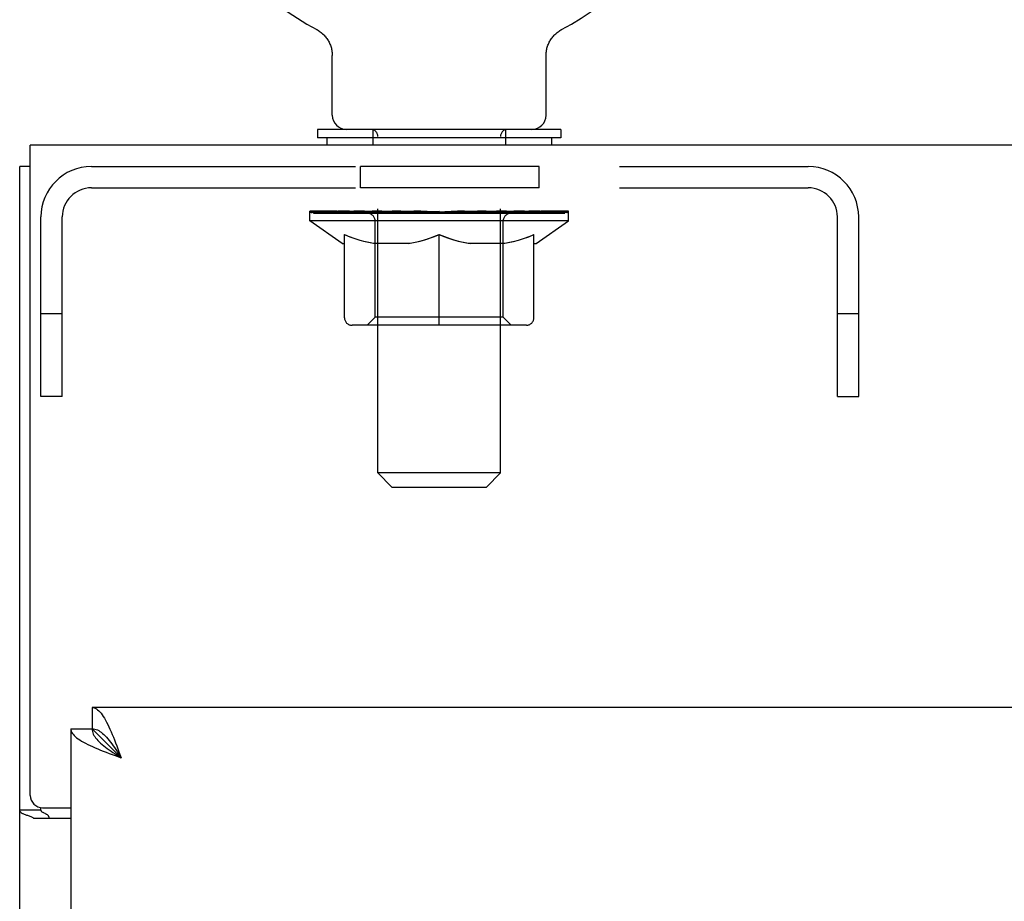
# Model space of a CAD drawing. Header units: inches. Extents: x 0 to 235, y 0 to 152.
# Tile 37 of 93: x 52.31 to 57.13, y 107.49 to 111.8. Entities that reach past the tile are written whole.
import ezdxf

# ---------------------------------------------------------------- set-up
doc = ezdxf.new("R2010")
doc.units = ezdxf.units.IN
doc.header["$LTSCALE"] = 12.916347
doc.header["$MEASUREMENT"] = 0
doc.linetypes.add('HIDDEN', pattern=[0.2, 0.1, -0.1])
doc.layers.get('0').update_dxf_attribs({"linetype": 'CONTINUOUS'})
doc.layers.add('02___PRT_ALL_AXES', color=7, linetype='CONTINUOUS')
doc.layers.add('DEFAULT_2', color=8, linetype='HIDDEN')

msp = doc.modelspace()

# ---------------------------------------------------------------- linework, layer by layer
at = {"color": 7, "linetype": 'Continuous'}
for p, q in [((53.7645, 111.7523), (53.7646, 111.7522)), ((53.7645, 111.7523), (53.7691, 111.7498)), ((53.7658, 111.7516), (53.7677, 111.7506)), ((53.7691, 111.7498), (53.7736, 111.7471)), ((53.7736, 111.7471), (53.778, 111.7442)), ((53.7779, 111.7443), (53.7823, 111.7412)), ((53.7822, 111.7413), (53.7864, 111.7381)), ((54.9421, 111.7381), (54.9464, 111.7413)), ((54.9463, 111.7412), (54.9507, 111.7443)), ((54.9506, 111.7442), (54.955, 111.7471)), ((54.955, 111.7471), (54.9594, 111.7498)), ((54.955, 111.7471), (54.9564, 111.7479)), ((54.9594, 111.7498), (54.964, 111.7523)), ((54.9609, 111.7506), (54.9628, 111.7516)), ((54.964, 111.7522), (54.9641, 111.7523)), ((53.7863, 111.7382), (53.7905, 111.7348)), ((53.7904, 111.7349), (53.7944, 111.7313)), ((53.7943, 111.7314), (53.7982, 111.7277)), ((53.7981, 111.7278), (53.8019, 111.724)), ((53.8018, 111.7241), (53.8054, 111.7201)), ((53.8053, 111.7202), (53.8088, 111.7161)), ((53.8087, 111.7163), (53.812, 111.712)), ((53.8119, 111.7121), (53.8151, 111.7078)), ((53.815, 111.7079), (53.818, 111.7035)), ((53.818, 111.7036), (53.8208, 111.6991)), ((53.8207, 111.6991), (53.8234, 111.6945)), ((53.8234, 111.6946), (53.8258, 111.6899)), ((54.9027, 111.6899), (54.9052, 111.6946)), ((54.9052, 111.6945), (54.9078, 111.6991)), ((54.9078, 111.6991), (54.9106, 111.7036)), ((54.9105, 111.7035), (54.9135, 111.7079)), ((54.9135, 111.7078), (54.9166, 111.7121)), ((54.9165, 111.712), (54.9199, 111.7163)), ((54.9198, 111.7161), (54.9233, 111.7202)), ((54.9232, 111.7201), (54.9268, 111.7241)), ((54.9267, 111.724), (54.9305, 111.7278)), ((54.9304, 111.7277), (54.9343, 111.7314)), ((54.9342, 111.7313), (54.9382, 111.7349)), ((54.9381, 111.7348), (54.9422, 111.7382)), ((53.8258, 111.69), (53.8281, 111.6852)), ((53.8281, 111.6853), (53.8302, 111.6804)), ((53.8302, 111.6805), (53.8321, 111.6755)), ((53.8321, 111.6756), (53.8339, 111.6706)), ((53.8339, 111.6707), (53.8354, 111.6656)), ((53.8354, 111.6657), (53.8368, 111.6606)), ((53.8368, 111.6606), (53.838, 111.6555)), ((53.838, 111.6555), (53.839, 111.6504)), ((53.839, 111.6504), (53.8399, 111.6452)), ((54.8881, 111.64), (54.8887, 111.6452)), ((54.8887, 111.6452), (54.8895, 111.6504)), ((54.8895, 111.6504), (54.8905, 111.6555)), ((54.8905, 111.6555), (54.8917, 111.6606)), ((54.8917, 111.6606), (54.8931, 111.6657)), ((54.8931, 111.6656), (54.8947, 111.6707)), ((54.8947, 111.6706), (54.8964, 111.6756)), ((54.8964, 111.6755), (54.8984, 111.6805)), ((54.8983, 111.6804), (54.9005, 111.6853)), ((54.9004, 111.6852), (54.9028, 111.69)), ((53.8413, 111.3326), (53.8413, 111.6251)), ((54.8873, 111.6296), (54.8876, 111.6348)), ((54.8873, 111.6296), (54.8876, 111.6348)), ((54.8873, 111.6251), (54.8873, 111.6296)), ((54.8873, 111.3326), (54.8873, 111.6251)), ((54.8876, 111.6348), (54.8881, 111.64)), ((53.7693, 111.2636), (53.7693, 111.2216)), ((54.9593, 111.2636), (53.7693, 111.2636)), ((54.9593, 111.2636), (54.9593, 111.2216)), ((54.9593, 111.2216), (53.7693, 111.2216)), ((53.8143, 111.2216), (53.8143, 111.1856)), ((54.9143, 111.2216), (54.9143, 111.1856)), ((52.3643, 111.0816), (52.3123, 111.0816)), ((52.6663, 108.4356), (52.6663, 108.3316)), ((52.5623, 108.3316), (52.6663, 108.3316)), ((52.6663, 108.3316), (52.8088, 108.1891)), ((52.4163, 107.9338), (52.4163, 107.9456)), ((52.4163, 107.9338), (52.3123, 107.9338))]:
    msp.add_line(p, q, dxfattribs=at)
at = {"color": 3, "linetype": 'Continuous'}
for p, q in [((52.3643, 108.0051), (52.3643, 111.1856)), ((100.2603, 111.1856), (52.3643, 111.1856)), ((52.3123, 39.2896), (52.3123, 111.0816)), ((75.2708, 108.4356), (52.6663, 108.4356)), ((52.5623, 108.3316), (52.5623, 46.0396)), ((52.7978, 108.2188), (52.8088, 108.1891)), ((52.4243, 107.9451), (52.5623, 107.9451)), ((52.5623, 107.8931), (52.3821, 107.8931))]:
    msp.add_line(p, q, dxfattribs=at)
at = {"color": 7, "linetype": 'Continuous'}
for points in [[(53.8399, 111.6452), (53.8405, 111.64), (53.8409, 111.6348)], [(53.8405, 111.64), (53.8409, 111.6348), (53.8412, 111.6296), (53.8413, 111.6251)], [(52.6663, 108.3316), (52.6666, 108.3251), (52.6677, 108.3186), (52.6695, 108.3121), (52.672, 108.3057), (52.6753, 108.2992), (52.6792, 108.2927), (52.6837, 108.2862), (52.6889, 108.2797), (52.6947, 108.2733), (52.7011, 108.2668), (52.708, 108.2603), (52.7155, 108.2538), (52.7234, 108.2474), (52.7317, 108.2409), (52.7405, 108.2344), (52.7496, 108.2279), (52.759, 108.2214), (52.7686, 108.215), (52.7785, 108.2085), (52.7885, 108.202), (52.7986, 108.1955), (52.8088, 108.1891)], [(52.6663, 108.3316), (52.6728, 108.3312), (52.6792, 108.3301), (52.6857, 108.3283), (52.6922, 108.3258), (52.6987, 108.3226), (52.7051, 108.3187), (52.7116, 108.3141), (52.7181, 108.3089), (52.7246, 108.3031), (52.7311, 108.2968), (52.7375, 108.2898), (52.744, 108.2824), (52.7505, 108.2745), (52.757, 108.2661), (52.7634, 108.2574), (52.7699, 108.2483), (52.7764, 108.2389), (52.7829, 108.2292), (52.7893, 108.2193), (52.7958, 108.2093), (52.8023, 108.1992), (52.8088, 108.1891)], [(52.4321, 107.9186), (52.4297, 107.9198), (52.4274, 107.921), (52.4252, 107.9223), (52.423, 107.9237), (52.4211, 107.9251), (52.4196, 107.9265), (52.4183, 107.928), (52.4174, 107.9294), (52.4167, 107.9309), (52.4164, 107.9324), (52.4163, 107.9338)], [(52.4567, 107.8931), (52.4566, 107.8951), (52.4564, 107.897), (52.456, 107.8988), (52.4554, 107.9006), (52.4546, 107.9022), (52.4536, 107.9038), (52.4525, 107.9054), (52.451, 107.907), (52.4493, 107.9085), (52.4475, 107.91), (52.4456, 107.9113), (52.4436, 107.9126), (52.4415, 107.9138), (52.4392, 107.915), (52.4369, 107.9162), (52.4321, 107.9186)]]:
    msp.add_lwpolyline(points, dxfattribs=at)
at = {"color": 3, "linetype": 'Continuous'}
for points in [[(52.6663, 108.4356), (52.6718, 108.4351), (52.6772, 108.4338), (52.6827, 108.4315), (52.6882, 108.4284), (52.6937, 108.4244), (52.6992, 108.4195), (52.7046, 108.4138), (52.7101, 108.4073), (52.7156, 108.4), (52.7211, 108.3919), (52.7266, 108.3831), (52.732, 108.3736), (52.7375, 108.3634), (52.743, 108.3525), (52.7485, 108.3411)], [(52.5623, 108.3316), (52.5627, 108.3261), (52.5641, 108.3206), (52.5663, 108.3151), (52.5694, 108.3096), (52.5734, 108.3042), (52.5783, 108.2987), (52.584, 108.2932), (52.5905, 108.2877), (52.5978, 108.2822), (52.6059, 108.2768), (52.6147, 108.2713), (52.6243, 108.2658), (52.6345, 108.2603), (52.6453, 108.2548), (52.6568, 108.2493)], [(52.7485, 108.3411), (52.754, 108.3291), (52.7594, 108.3166), (52.7649, 108.3036), (52.7704, 108.2902), (52.7759, 108.2765), (52.7814, 108.2624), (52.7868, 108.2481), (52.7923, 108.2335), (52.7978, 108.2188)], [(52.6568, 108.2493), (52.6688, 108.2439), (52.6813, 108.2384), (52.6942, 108.2329), (52.7076, 108.2274), (52.7214, 108.2219), (52.7354, 108.2165), (52.7498, 108.211), (52.7643, 108.2055), (52.7791, 108.2), (52.8088, 108.1891)], [(52.3821, 107.8931), (52.3801, 107.8946), (52.3776, 107.8962), (52.3748, 107.8977), (52.3715, 107.8992), (52.368, 107.9007), (52.3641, 107.9022), (52.3601, 107.9036), (52.3559, 107.905), (52.3518, 107.9064), (52.3478, 107.9077), (52.3438, 107.909), (52.34, 107.9104), (52.3363, 107.9118), (52.3329, 107.9131), (52.3299, 107.9145), (52.327, 107.9159), (52.3241, 107.9175), (52.3214, 107.9192), (52.3192, 107.9209), (52.3173, 107.9226), (52.3158, 107.9243), (52.3145, 107.926), (52.3136, 107.9278), (52.3129, 107.9297), (52.3124, 107.9317), (52.3123, 107.9338)]]:
    msp.add_lwpolyline(points, dxfattribs=at)
at = {"color": 7, "linetype": 'Continuous'}
for centre, radius, start, end in [((54.3643, 112.8916), 1.2875, 297.7005, 242.2995), ((53.9103, 111.3326), 0.069, 180, 270), ((54.8183, 111.3326), 0.069, 270, 360)]:
    msp.add_arc(centre, radius, start, end, dxfattribs=at)
at = {"color": 3, "linetype": 'Continuous'}
msp.add_arc((52.4243, 108.0051), 0.06, 180, 270, dxfattribs=at)
at = {"layer": '02___PRT_ALL_AXES', "color": 8, "linetype": 'HIDDEN'}
for p, q in [((53.9788, 110.9776), (53.9788, 111.0816)), ((54.8538, 111.0816), (53.9788, 111.0816)), ((54.8538, 110.9776), (54.8538, 111.0816)), ((54.8538, 110.9776), (53.9788, 110.9776))]:
    msp.add_line(p, q, dxfattribs=at)
at = {"layer": 'DEFAULT_2', "color": 8, "linetype": 'HIDDEN'}
for p, q in [((53.7722, 111.7479), (53.7736, 111.7471)), ((54.0393, 111.2636), (54.0393, 111.1856)), ((54.6893, 111.2636), (54.6893, 111.1856)), ((54.0643, 109.5826), (54.0643, 111.2291)), ((54.6643, 109.5826), (54.6643, 111.2291)), ((52.6628, 111.0816), (56.1698, 111.0816)), ((52.6628, 110.9776), (56.1698, 110.9776)), ((52.4163, 109.9566), (52.4163, 110.8351)), ((52.5203, 109.9566), (52.5203, 110.8351)), ((53.731, 110.8168), (53.731, 110.8636)), ((53.7406, 110.8569), (53.7406, 110.8636)), ((53.7493, 110.8536), (53.7493, 110.8569)), ((53.7493, 110.8536), (54.9793, 110.8536)), ((53.7582, 110.8536), (53.7582, 110.8569)), ((53.7591, 110.8536), (53.7591, 110.8569)), ((53.7692, 110.8569), (53.7692, 110.8636)), ((53.7855, 110.8536), (53.7855, 110.8569)), ((53.7873, 110.8536), (53.7873, 110.8569)), ((53.8159, 110.8569), (53.8159, 110.8636)), ((53.8303, 110.8536), (53.8303, 110.8569)), ((53.833, 110.8536), (53.833, 110.8569)), ((54.0374, 110.8566), (53.836, 110.8566)), ((53.8792, 110.8569), (53.8792, 110.8636)), ((53.8805, 110.8536), (53.8805, 110.8566)), ((53.8813, 110.8536), (53.8813, 110.8566)), ((53.8843, 110.8536), (53.8843, 110.8566)), ((53.8914, 110.8536), (53.8914, 110.8569)), ((53.8915, 110.8536), (53.8915, 110.8566)), ((53.8949, 110.8536), (53.8949, 110.8569)), ((53.8982, 110.8536), (53.8982, 110.8576)), ((53.9026, 110.8536), (53.9026, 110.8566)), ((53.9168, 110.8536), (53.9168, 110.8566)), ((53.9349, 110.8536), (53.9349, 110.8566)), ((53.9354, 110.8536), (53.9354, 110.8593)), ((53.9557, 110.8536), (53.9557, 110.8566)), ((53.9558, 110.8536), (53.9558, 110.8566)), ((53.9572, 110.8569), (53.9572, 110.8636)), ((53.9669, 110.8536), (53.9669, 110.8569)), ((53.971, 110.8536), (53.971, 110.8569)), ((53.9803, 110.8536), (53.9803, 110.8566)), ((53.9916, 110.8536), (53.9916, 110.8608)), ((54.0071, 110.8536), (54.0071, 110.8566)), ((54.0101, 110.8536), (54.0101, 110.8566)), ((54.0374, 110.8536), (54.0374, 110.8566)), ((54.1043, 110.8566), (54.0424, 110.8566)), ((54.0476, 110.8569), (54.0476, 110.8636)), ((54.0544, 110.8536), (54.0544, 110.8569)), ((54.0591, 110.8536), (54.0591, 110.8569)), ((54.0651, 110.8536), (54.0651, 110.862)), ((54.0693, 110.8536), (54.0693, 110.8566)), ((54.0802, 110.8536), (54.0802, 110.8566)), ((54.1044, 110.8536), (54.1044, 110.8566)), ((54.1792, 110.8566), (54.1201, 110.8566)), ((54.1404, 110.8536), (54.1404, 110.8566)), ((54.1477, 110.8569), (54.1477, 110.8636)), ((54.1514, 110.8536), (54.1514, 110.8569)), ((54.1538, 110.8536), (54.1538, 110.8629)), ((54.1565, 110.8536), (54.1565, 110.8569)), ((54.1639, 110.8536), (54.1639, 110.857)), ((54.1793, 110.8536), (54.1793, 110.8566)), ((54.2597, 110.8566), (54.2053, 110.8566)), ((54.2184, 110.8536), (54.2184, 110.8566)), ((54.2498, 110.8566), (54.3643, 110.8636)), ((54.2543, 110.8569), (54.2543, 110.8636)), ((54.2549, 110.8634), (54.2543, 110.8636)), ((54.2548, 110.8536), (54.2548, 110.8569)), ((54.2549, 110.8569), (54.2549, 110.8634)), ((54.2587, 110.8536), (54.2587, 110.8571)), ((54.2598, 110.8536), (54.2598, 110.8566)), ((54.2601, 110.8536), (54.2601, 110.8569)), ((54.3434, 110.8566), (54.2952, 110.8566)), ((54.3008, 110.8536), (54.3008, 110.8566)), ((54.3435, 110.8536), (54.3435, 110.8566)), ((54.3617, 110.857), (54.3616, 110.8569)), ((54.3616, 110.8536), (54.3616, 110.8569)), ((54.3617, 110.8536), (54.3617, 110.857)), ((54.3643, 110.8569), (54.3643, 110.8636)), ((54.3668, 110.8536), (54.3668, 110.857)), ((54.3668, 110.857), (54.367, 110.8569)), ((54.367, 110.8536), (54.367, 110.8569)), ((54.3688, 110.8566), (54.4333, 110.8566)), ((54.3851, 110.8536), (54.3851, 110.8566)), ((54.4012, 110.8566), (54.4012, 110.8613)), ((54.4012, 110.8613), (54.4787, 110.8566)), ((54.4224, 110.8566), (54.4224, 110.86)), ((54.4278, 110.8536), (54.4278, 110.8566)), ((54.4684, 110.8536), (54.4684, 110.8569)), ((54.4688, 110.8536), (54.4688, 110.8566)), ((54.4688, 110.8566), (54.5233, 110.8566)), ((54.4698, 110.8536), (54.4698, 110.8571)), ((54.4737, 110.8634), (54.4742, 110.8636)), ((54.4737, 110.8569), (54.4737, 110.8634)), ((54.4737, 110.8536), (54.4737, 110.8569)), ((54.4742, 110.8569), (54.4742, 110.8636)), ((54.5102, 110.8536), (54.5102, 110.8566)), ((54.5493, 110.8536), (54.5493, 110.8566)), ((54.5493, 110.8566), (54.6084, 110.8566)), ((54.5646, 110.8536), (54.5646, 110.857)), ((54.5721, 110.8536), (54.5721, 110.8569)), ((54.5748, 110.8536), (54.5748, 110.8629)), ((54.5772, 110.8536), (54.5772, 110.8569)), ((54.5809, 110.8569), (54.5809, 110.8636)), ((54.5881, 110.8536), (54.5881, 110.8566)), ((54.6242, 110.8536), (54.6242, 110.8566)), ((54.6242, 110.8566), (54.6862, 110.8566)), ((54.6483, 110.8536), (54.6483, 110.8566)), ((54.6593, 110.8536), (54.6593, 110.8566)), ((54.6634, 110.8536), (54.6634, 110.862)), ((54.6694, 110.8536), (54.6694, 110.8569)), ((54.6741, 110.8536), (54.6741, 110.8569)), ((54.6809, 110.8569), (54.6809, 110.8636)), ((54.6912, 110.8536), (54.6912, 110.8566)), ((54.6912, 110.8566), (54.8925, 110.8566)), ((54.7184, 110.8536), (54.7184, 110.8566)), ((54.7215, 110.8536), (54.7215, 110.8566)), ((54.737, 110.8536), (54.737, 110.8608)), ((54.7482, 110.8536), (54.7482, 110.8566)), ((54.7575, 110.8536), (54.7575, 110.8569)), ((54.7617, 110.8536), (54.7617, 110.8569)), ((54.7713, 110.8569), (54.7713, 110.8636)), ((54.7728, 110.8536), (54.7728, 110.8566)), ((54.7728, 110.8536), (54.7728, 110.8566)), ((54.7932, 110.8536), (54.7932, 110.8593)), ((54.7936, 110.8536), (54.7936, 110.8566)), ((54.8117, 110.8536), (54.8117, 110.8566)), ((54.826, 110.8536), (54.826, 110.8566)), ((54.8303, 110.8536), (54.8303, 110.8576)), ((54.8336, 110.8536), (54.8336, 110.8569)), ((54.8371, 110.8536), (54.8371, 110.8569)), ((54.8371, 110.8536), (54.8371, 110.8566)), ((54.8443, 110.8536), (54.8443, 110.8566)), ((54.8473, 110.8536), (54.8473, 110.8566)), ((54.848, 110.8536), (54.848, 110.8566)), ((54.8494, 110.8569), (54.8494, 110.8636)), ((54.8955, 110.8536), (54.8955, 110.8569)), ((54.8982, 110.8536), (54.8982, 110.8569)), ((54.9127, 110.8569), (54.9127, 110.8636)), ((54.9412, 110.8536), (54.9412, 110.8569)), ((54.9431, 110.8536), (54.9431, 110.8569)), ((54.9593, 110.8569), (54.9593, 110.8636)), ((54.9694, 110.8536), (54.9694, 110.8569)), ((54.9704, 110.8536), (54.9704, 110.8569)), ((54.9793, 110.8536), (54.9793, 110.8569)), ((54.9879, 110.8569), (54.9879, 110.8636)), ((54.9975, 110.8168), (54.9975, 110.8636)), ((56.3123, 109.9566), (56.3123, 110.8351)), ((56.4163, 109.9566), (56.4163, 110.8351)), ((53.8903, 110.7053), (53.731, 110.8168)), ((54.9975, 110.8168), (53.731, 110.8168)), ((54.0515, 110.3451), (54.0515, 110.8138)), ((54.677, 110.3451), (54.677, 110.8138)), ((54.8382, 110.7053), (54.9975, 110.8168)), ((53.9008, 110.3423), (53.9008, 110.7486)), ((54.3643, 110.3052), (54.3643, 110.749)), ((54.8278, 110.3423), (54.8278, 110.7486)), ((53.8903, 110.7053), (53.9008, 110.7053)), ((54.223, 110.7053), (54.0431, 110.7053)), ((54.6854, 110.7053), (54.5056, 110.7053)), ((54.8278, 110.7053), (54.8382, 110.7053)), ((52.5203, 110.3616), (52.4163, 110.3616)), ((54.0515, 110.3451), (54.0117, 110.3052)), ((54.677, 110.3451), (54.0515, 110.3451)), ((54.677, 110.3451), (54.7169, 110.3052)), ((56.4163, 110.3616), (56.3123, 110.3616)), ((54.7907, 110.3052), (53.9379, 110.3052)), ((52.5203, 109.9566), (52.4163, 109.9566)), ((56.3123, 109.9566), (56.4163, 109.9566)), ((54.1333, 109.5136), (54.0643, 109.5826)), ((54.6643, 109.5826), (54.0643, 109.5826)), ((54.5953, 109.5136), (54.6643, 109.5826)), ((54.1333, 109.5136), (54.5953, 109.5136))]:
    msp.add_line(p, q, dxfattribs=at)
for points in [[(53.9008, 110.7486), (53.9266, 110.7386), (53.952, 110.7298), (53.9769, 110.722), (54.0016, 110.7154), (54.0262, 110.7098), (54.0507, 110.7053)], [(54.0431, 110.7053), (54.0197, 110.71), (53.9962, 110.7156), (53.9727, 110.7222), (53.949, 110.7298), (53.925, 110.7383), (53.9008, 110.7477)], [(54.2133, 110.7053), (54.2381, 110.7099), (54.2631, 110.7155), (54.288, 110.7223), (54.3131, 110.7301), (54.3385, 110.7391), (54.3643, 110.749)], [(54.3643, 110.7473), (54.34, 110.7379), (54.316, 110.7294), (54.2925, 110.7219), (54.2692, 110.7154), (54.246, 110.7099), (54.223, 110.7053)], [(54.3643, 110.749), (54.3903, 110.739), (54.4159, 110.73), (54.441, 110.7222), (54.4659, 110.7154), (54.4906, 110.7098), (54.5153, 110.7053)], [(54.5056, 110.7053), (54.4823, 110.7099), (54.459, 110.7155), (54.4357, 110.7221), (54.4122, 110.7295), (54.3883, 110.738), (54.3643, 110.7473)], [(54.6779, 110.7053), (54.7025, 110.7098), (54.7273, 110.7155), (54.752, 110.7221), (54.777, 110.7299), (54.8022, 110.7387), (54.8278, 110.7486)], [(54.8278, 110.7477), (54.8033, 110.7382), (54.7792, 110.7296), (54.7554, 110.7221), (54.732, 110.7155), (54.7086, 110.7099), (54.6854, 110.7053)]]:
    msp.add_lwpolyline(points, dxfattribs=at)
for centre, radius, start, end in [((54.0298, 111.2291), 0.0345, 0, 90), ((54.6988, 111.2291), 0.0345, 90, 180), ((52.6628, 110.8351), 0.2465, 90, 180), ((56.1698, 110.8351), 0.2465, 0, 90), ((52.6628, 110.8351), 0.1425, 90, 180), ((56.1698, 110.8351), 0.1425, 0, 90), ((54.0117, 110.8138), 0.0398, 0, 90), ((54.7169, 110.8138), 0.0398, 90, 180), ((53.9379, 110.3423), 0.0371, 180, 270), ((54.7907, 110.3423), 0.0371, 270, 360)]:
    msp.add_arc(centre, radius, start, end, dxfattribs=at)
for centre, major_axis, ratio, start_param, end_param in [((54.3643, 110.8636), (0.6333, 0.0067), 0.05963, 2.96643, 3.140963), ((53.7112, 110.8516), (0.1981, 0), 0.060556, 0.430652, 1.470503), ((54.3643, 110.8636), (0.6333, 0), 0.060556, -3.141593, -2.96706), ((53.7112, 110.8449), (0.1981, 0.0021), 0.05963, 1.376596, 1.469874), ((54.3643, 110.8636), (0.6333, 0.0132), 0.05688, 2.791345, 2.965878), ((53.6869, 110.8516), (0.1981, 0.0021), 0.05963, 0.25549, 1.295341), ((53.7553, 110.8516), (0.1981, -0.0021), 0.05963, 0.605815, 1.645666), ((54.3643, 110.8636), (0.6333, -0.0067), 0.05963, -2.96643, -2.791898), ((53.7553, 110.8449), (0.1981, 0), 0.060556, 1.551758, 1.645036), ((53.6869, 110.8449), (0.1981, 0.0041), 0.05688, 1.20151, 1.294789), ((53.7565, 110.8472), (0.1643, 0.0017), 0.05963, 1.065228, 1.614276), ((53.7368, 110.8472), (0.1643, 0.0034), 0.05688, 0.890143, 1.43919), ((53.7947, 110.8472), (0.1643, 0), 0.060556, 1.240391, 1.789438), ((54.3643, 110.8636), (0.6333, 0.0192), 0.052395, 2.616403, 2.790936), ((53.6831, 110.8516), (0.1981, 0.0041), 0.05688, 0.080405, 1.120256), ((53.818, 110.8516), (0.1981, -0.0041), 0.05688, 0.7809, 1.820751), ((54.3643, 110.8636), (0.6333, -0.0132), 0.05688, -2.791345, -2.616812), ((53.818, 110.8449), (0.1981, -0.0021), 0.05963, 1.72692, 1.820198), ((53.6831, 110.8449), (0.1981, 0.006), 0.052395, 1.026568, 1.119847), ((53.7361, 110.8472), (0.1643, 0.005), 0.052395, 0.715201, 1.264248), ((53.8502, 110.8472), (0.1643, -0.0017), 0.05963, 1.415553, 1.9646), ((54.3643, 110.8636), (0.6333, 0.0247), 0.046319, 2.441654, 2.616187), ((53.8972, 110.8516), (0.1981, -0.006), 0.052395, 0.955842, 1.995693), ((53.7001, 110.8516), (0.1981, 0.006), 0.052395, -0.094537, 0.945314), ((54.3643, 110.8636), (0.6333, -0.0192), 0.052395, -2.616403, -2.44187), ((53.8972, 110.8449), (0.1981, -0.0041), 0.05688, 1.902006, 1.995284), ((53.7001, 110.8449), (0.1981, 0.0077), 0.046319, 0.851819, 0.945098), ((53.7545, 110.8472), (0.1643, 0.0064), 0.046319, 0.540452, 1.089499), ((53.9214, 110.8472), (0.1643, -0.0034), 0.05688, 1.590638, 2.139686), ((54.3643, 110.8636), (0.6333, 0.0294), 0.038841, 2.267123, 2.441656), ((53.9907, 110.8516), (0.1981, -0.0077), 0.046319, 1.130591, 2.170442), ((53.7372, 110.8516), (0.1981, 0.0077), 0.046319, -0.269286, 0.770565), ((54.3643, 110.8636), (0.6333, -0.0247), 0.046319, -2.441654, -2.267121), ((53.9907, 110.8449), (0.1981, -0.006), 0.052395, 2.076947, 2.170226), ((53.7372, 110.8449), (0.1981, 0.0092), 0.038841, 0.677289, 0.770567), ((53.7915, 110.8472), (0.1643, 0.0076), 0.038841, 0.365921, 0.914969), ((54.006, 110.8472), (0.1643, -0.005), 0.052395, 1.76558, 2.314627), ((54.3643, 110.8636), (0.6333, 0.0332), 0.030195, 2.09281, 2.267343), ((54.0955, 110.8516), (0.1981, -0.0092), 0.038841, 1.305122, 2.344973), ((53.7934, 110.8516), (0.1981, 0.0092), 0.038841, -0.443817, 0.596034), ((54.3643, 110.8636), (0.6333, -0.0294), 0.038841, -2.267123, -2.092591), ((54.0955, 110.8449), (0.1981, -0.0077), 0.046319, 2.251696, 2.344975), ((53.7934, 110.8449), (0.1981, 0.0104), 0.030195, 0.502975, 0.596254), ((53.8458, 110.8472), (0.1643, 0.0086), 0.030195, 0.191608, 0.740655), ((54.1014, 110.8472), (0.1643, -0.0064), 0.046319, 1.940329, 2.489376), ((53.867, 110.8516), (0.1981, 0.0104), 0.030195, -0.61813, 0.421721), ((54.3643, 110.8636), (0.6333, 0.0361), 0.020645, 1.918687, 2.09322), ((54.2085, 110.8516), (0.1981, -0.0104), 0.030195, 1.479435, 2.519286), ((54.3643, 110.8636), (0.6333, -0.0332), 0.030195, -2.09281, -1.918277), ((54.2085, 110.8449), (0.1981, -0.0092), 0.038841, 2.426227, 2.519505), ((53.867, 110.8449), (0.1981, 0.0113), 0.020645, 0.328852, 0.422131), ((53.9159, 110.8472), (0.1643, 0.0094), 0.020645, 0.017485, 0.566532), ((54.2049, 110.8472), (0.1643, -0.0076), 0.038841, 2.11486, 2.663907), ((53.9556, 110.8516), (0.1981, 0.0113), 0.020645, -0.792253, 0.247598), ((54.3643, 110.8636), (0.6333, 0.0378), 0.010478, 1.744704, 1.919237), ((54.3262, 110.8516), (0.1981, -0.0113), 0.020645, 1.653558, 2.693409), ((54.3643, 110.8636), (0.6333, -0.0361), 0.020645, -1.918687, -1.744154), ((54.3262, 110.8449), (0.1981, -0.0104), 0.030195, 2.60054, 2.693819), ((53.9556, 110.8449), (0.1981, 0.0118), 0.010478, 0.154869, 0.248148), ((53.9996, 110.8472), (0.1643, 0.0098), 0.010478, 6.126688, 6.675735), ((54.3132, 110.8472), (0.1643, -0.0086), 0.030195, 2.289173, 2.83822), ((54.0567, 110.8516), (0.1981, 0.0118), 0.010478, -0.966236, -0.000846), ((54.445, 110.8516), (0.1981, -0.0118), 0.010478, 1.827541, 2.867392), ((54.3643, 110.8636), (0.6333, -0.0378), 0.010478, -1.744704, -1.563007), ((54.445, 110.8449), (0.1981, -0.0113), 0.020645, 2.774664, 2.867942), ((54.423, 110.8472), (0.1643, -0.0094), 0.020645, 2.463296, 3.012344), ((54.2835, 110.8516), (0.1981, 0.0118), 0.010478, 0.274201, 1.314052), ((54.1974, 110.8472), (0.1643, 0.0098), 0.010478, -0.000483, 0.504314), ((54.1671, 110.8449), (0.1981, 0.0118), 0.010478, 0.099668, 0.192946), ((54.3643, 110.8636), (0.6333, 0.0378), 0.010478, -1.571421, -1.396888), ((54.5311, 110.8472), (0.1643, -0.0098), 0.010478, 2.637279, 3.14189), ((54.5614, 110.8449), (0.1981, -0.0118), 0.010478, 2.74231, 2.948646), ((54.4024, 110.8516), (0.1981, 0.0113), 0.020645, 0.448184, 1.488034), ((54.3055, 110.8472), (0.1643, 0.0094), 0.020645, 0.129249, 0.678296), ((54.2835, 110.8449), (0.1981, 0.0113), 0.020645, 0.273651, 0.366929), ((54.6718, 110.8516), (0.1981, -0.0118), 0.010478, -3.140747, -2.175357), ((54.3643, 110.8636), (0.6333, 0.0361), 0.020645, -1.397439, -1.222906), ((54.3643, 110.8636), (0.6333, -0.0378), 0.010478, 1.222355, 1.396888), ((54.5201, 110.8516), (0.1981, 0.0104), 0.030195, 0.622307, 1.662158), ((54.4154, 110.8472), (0.1643, 0.0086), 0.030195, 0.303372, 0.852419), ((54.7289, 110.8472), (0.1643, -0.0098), 0.010478, 2.749043, 3.29809), ((54.7729, 110.8516), (0.1981, -0.0113), 0.020645, 2.893995, 3.933846), ((54.4024, 110.8449), (0.1981, 0.0104), 0.030195, 0.447774, 0.541052), ((54.7729, 110.8449), (0.1981, -0.0118), 0.010478, 2.893445, 2.986723), ((54.6331, 110.8516), (0.1981, 0.0092), 0.038841, 0.79662, 1.836471), ((54.3643, 110.8636), (0.6333, 0.0332), 0.030195, -1.223315, -1.048783), ((54.3643, 110.8636), (0.6333, -0.0361), 0.020645, 1.048373, 1.222906), ((54.5237, 110.8472), (0.1643, 0.0076), 0.038841, 0.477686, 1.026733), ((54.8126, 110.8472), (0.1643, -0.0094), 0.020645, 2.57506, 3.124108), ((54.8616, 110.8516), (0.1981, -0.0104), 0.030195, 2.719872, 3.759723), ((54.7379, 110.8516), (0.1981, 0.0077), 0.046319, 0.971151, 2.011002), ((54.5201, 110.8449), (0.1981, 0.0092), 0.038841, 0.622087, 0.715366), ((54.8616, 110.8449), (0.1981, -0.0113), 0.020645, 2.719462, 2.812741), ((54.3643, 110.8636), (0.6333, 0.0294), 0.038841, -1.049002, -0.874469), ((54.3643, 110.8636), (0.6333, -0.0332), 0.030195, 0.87425, 1.048783), ((54.6271, 110.8472), (0.1643, 0.0064), 0.046319, 0.652216, 1.201263), ((54.8313, 110.8516), (0.1981, 0.006), 0.052395, 1.1459, 2.185751), ((54.8827, 110.8472), (0.1643, -0.0086), 0.030195, 2.400937, 2.949985), ((54.9351, 110.8516), (0.1981, -0.0092), 0.038841, 2.545558, 3.585409), ((54.7226, 110.8472), (0.1643, 0.005), 0.052395, 0.826965, 1.376012), ((54.6331, 110.8449), (0.1981, 0.0077), 0.046319, 0.796618, 0.889896), ((54.9351, 110.8449), (0.1981, -0.0104), 0.030195, 2.545339, 2.638617), ((54.9106, 110.8516), (0.1981, 0.0041), 0.05688, 1.320842, 2.360692), ((54.3643, 110.8636), (0.6333, 0.0247), 0.046319, -0.874471, -0.699939), ((54.3643, 110.8636), (0.6333, -0.0294), 0.038841, 0.699936, 0.874469), ((54.9913, 110.8516), (0.1981, -0.0077), 0.046319, 2.371028, 3.410879), ((54.9371, 110.8472), (0.1643, -0.0076), 0.038841, 2.226624, 2.775671), ((54.8072, 110.8472), (0.1643, 0.0034), 0.05688, 1.001907, 1.550954), ((54.9732, 110.8516), (0.1981, 0.0021), 0.05963, 1.495927, 2.535778), ((55.0285, 110.8516), (0.1981, -0.006), 0.052395, 2.196279, 3.23613), ((54.974, 110.8472), (0.1643, -0.0064), 0.046319, 2.052093, 2.601141), ((54.7379, 110.8449), (0.1981, 0.006), 0.052395, 0.971367, 1.064645), ((54.9913, 110.8449), (0.1981, -0.0092), 0.038841, 2.371026, 2.464304), ((55.0174, 110.8516), (0.1981, 0), 0.060556, 1.671089, 2.71094), ((55.0454, 110.8516), (0.1981, -0.0041), 0.05688, 2.021337, 3.061188), ((54.3643, 110.8636), (0.6333, 0.0192), 0.052395, -0.699723, -0.52519), ((54.3643, 110.8636), (0.6333, -0.0247), 0.046319, 0.525406, 0.699939), ((55.0417, 110.8516), (0.1981, -0.0021), 0.05963, 1.846251, 2.886102), ((54.8783, 110.8472), (0.1643, 0.0017), 0.05963, 1.176993, 1.72604), ((54.9924, 110.8472), (0.1643, -0.005), 0.052395, 1.877344, 2.426392), ((54.9338, 110.8472), (0.1643, 0), 0.060556, 1.352155, 1.901202), ((54.9918, 110.8472), (0.1643, -0.0034), 0.05688, 1.702402, 2.25145), ((54.972, 110.8472), (0.1643, -0.0017), 0.05963, 1.527317, 2.076364), ((54.8313, 110.8449), (0.1981, 0.0041), 0.05688, 1.146309, 1.239587), ((55.0285, 110.8449), (0.1981, -0.0077), 0.046319, 2.196495, 2.289773), ((54.3643, 110.8636), (0.6333, 0.0132), 0.05688, -0.524781, -0.350248), ((54.3643, 110.8636), (0.6333, -0.0192), 0.052395, 0.350657, 0.52519), ((54.9106, 110.8449), (0.1981, 0.0021), 0.05963, 1.321394, 1.414673), ((55.0454, 110.8449), (0.1981, -0.006), 0.052395, 2.021746, 2.115024), ((54.3643, 110.8636), (0.6333, 0.0067), 0.05963, -0.349695, -0.175162), ((54.3643, 110.8636), (0.6333, -0.0132), 0.05688, 0.175715, 0.350248), ((54.9732, 110.8449), (0.1981, 0), 0.060556, 1.496556, 1.589835), ((55.0417, 110.8449), (0.1981, -0.0041), 0.05688, 1.846804, 1.940083), ((55.0174, 110.8449), (0.1981, -0.0021), 0.05963, 1.671719, 1.764997), ((54.3643, 110.8636), (0.6333, 0), 0.060556, -0.174533, 0), ((54.3643, 110.8636), (0.6333, -0.0067), 0.05963, 0.000629, 0.175162)]:
    msp.add_ellipse(centre, major_axis=major_axis, ratio=ratio, start_param=start_param, end_param=end_param, dxfattribs=at)

doc.saveas('drawing.dxf')
